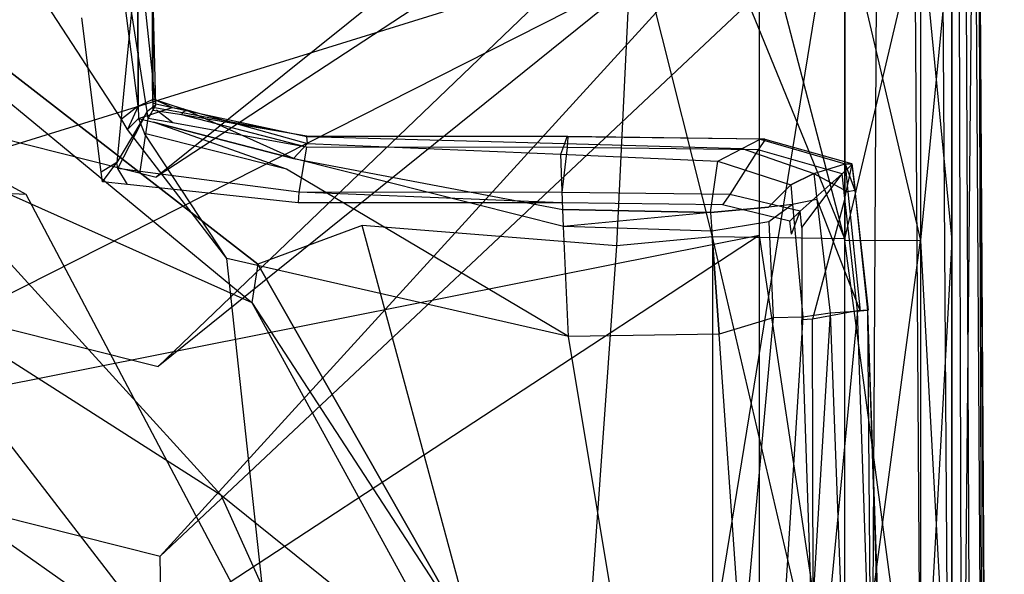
# Model space of a CAD drawing. Extents: x 0 to 0.376, y -0.701 to 0.
# Tile 41 of 62: x 0.318 to 0.376, y -0.321 to -0.288. Entities that reach past the tile are written whole.
import ezdxf

# ---------------------------------------------------------------- set-up
doc = ezdxf.new("R2010")
doc.units = 0
for name, color, linetype in [('L0_WC_N_567710__1___REPLACEMTFO', 7, 'CONTINUOUS'), ('L2_SITZ_N_567710__0___REPLACEMT', 7, 'CONTINUOUS'), ('L3_DECKEL_N_567710__0___REPLACE', 7, 'CONTINUOUS')]:
    doc.layers.add(name, color=color, linetype=linetype)

msp = doc.modelspace()

# ---------------------------------------------------------------- linework, layer by layer
at = {"layer": 'L0_WC_N_567710__1___REPLACEMTFO', "color": 8}
for points, invisible_edges in [([(0.18806, -0.282888, 0.400031), (0.276404, -0.308021, 0.400031), (0.361606, -0.281575, 0.400031), (0.18806, -0.282888, 0.400031)], 14), ([(0.300163, -0.31275, 0.400031), (0.361606, -0.281575, 0.400031), (0.276404, -0.308021, 0.400031), (0.300163, -0.31275, 0.400031)], 13), ([(0.361606, -0.281575, 0.400031), (0.300163, -0.31275, 0.400031), (0.361606, -0.300563, 0.400031), (0.361606, -0.281575, 0.400031)], 14), ([(0.366648, -0.300862, 0.400031), (0.361606, -0.281575, 0.400031), (0.361606, -0.300563, 0.400031), (0.366648, -0.300862, 0.400031)], 13), ([(0.361606, -0.281575, 0.400031), (0.366648, -0.300862, 0.400031), (0.36665, -0.281857, 0.400031), (0.361606, -0.281575, 0.400031)], 14), ([(0.354115, -0.28183, 0.350046), (0.35318, -0.301156, 0.350032), (0.316758, -0.284107, 0.349776), (0.354115, -0.28183, 0.350046)], 14), ([(0.354115, -0.28183, 0.350046), (0.358849, -0.300634, 0.350033), (0.35318, -0.301156, 0.350032), (0.354115, -0.28183, 0.350046)], 13), ([(0.358849, -0.300634, 0.350033), (0.354115, -0.28183, 0.350046), (0.35885, -0.281641, 0.350047), (0.358849, -0.300634, 0.350033)], 14), ([(0.35885, -0.281641, 0.350047), (0.36665, -0.300762, 0.350037), (0.358849, -0.300634, 0.350033), (0.35885, -0.281641, 0.350047)], 13), ([(0.36665, -0.300762, 0.350037), (0.35885, -0.281641, 0.350047), (0.366648, -0.281762, 0.350051), (0.36665, -0.300762, 0.350037)], 14), ([(0.371115, -0.281829, 0.351876), (0.36665, -0.300762, 0.350037), (0.366648, -0.281762, 0.350051), (0.371115, -0.281829, 0.351876)], 13), ([(0.371115, -0.300859, 0.398551), (0.36665, -0.281857, 0.400031), (0.366648, -0.300862, 0.400031), (0.371115, -0.300859, 0.398551)], 13), ([(0.36665, -0.300762, 0.350037), (0.371115, -0.281829, 0.351876), (0.371114, -0.300831, 0.351862), (0.36665, -0.300762, 0.350037)], 14), ([(0.36665, -0.281857, 0.400031), (0.371115, -0.300859, 0.398551), (0.371116, -0.281854, 0.398566), (0.36665, -0.281857, 0.400031)], 14), ([(0.372966, -0.281858, 0.356277), (0.371114, -0.300831, 0.351862), (0.371115, -0.281829, 0.351876), (0.372966, -0.281858, 0.356277)], 14), ([(0.371114, -0.300831, 0.351862), (0.372966, -0.281858, 0.356277), (0.372965, -0.300863, 0.356263), (0.371114, -0.300831, 0.351862)], 13), ([(0.372965, -0.300849, 0.394096), (0.371116, -0.281854, 0.398566), (0.371115, -0.300859, 0.398551), (0.372965, -0.300849, 0.394096)], 13), ([(0.371116, -0.281854, 0.398566), (0.372965, -0.300849, 0.394096), (0.372966, -0.281845, 0.39411), (0.371116, -0.281854, 0.398566)], 14), ([(0.372965, -0.300849, 0.394096), (0.372966, -0.281847, 0.389683), (0.372966, -0.281845, 0.39411), (0.372965, -0.300849, 0.394096)], 14), ([(0.372966, -0.281847, 0.389683), (0.372965, -0.300849, 0.394096), (0.372965, -0.300852, 0.389669), (0.372966, -0.281847, 0.389683)], 13), ([(0.372965, -0.300852, 0.389669), (0.372966, -0.281858, 0.361177), (0.372966, -0.281847, 0.389683), (0.372965, -0.300852, 0.389669)], 14), ([(0.372966, -0.281858, 0.356277), (0.372965, -0.300863, 0.361163), (0.372965, -0.300863, 0.356263), (0.372966, -0.281858, 0.356277)], 13), ([(0.372965, -0.300863, 0.361163), (0.372966, -0.281858, 0.356277), (0.372966, -0.281858, 0.361177), (0.372965, -0.300863, 0.361163)], 14), ([(0.372966, -0.281858, 0.361177), (0.372965, -0.300852, 0.389669), (0.372965, -0.300863, 0.361163), (0.372966, -0.281858, 0.361177)], 13), ([(0.332035, -0.302248, 0.34953), (0.31169, -0.286463, 0.349767), (0.316758, -0.284107, 0.349776), (0.332035, -0.302248, 0.34953)], 14), ([(0.338175, -0.29997, 0.34971), (0.332035, -0.302248, 0.34953), (0.316758, -0.284107, 0.349776), (0.338175, -0.29997, 0.34971)], 14), ([(0.35318, -0.301156, 0.350032), (0.338175, -0.29997, 0.34971), (0.316758, -0.284107, 0.349776), (0.35318, -0.301156, 0.350032)], 14), ([(0.31169, -0.286463, 0.349767), (0.332035, -0.302248, 0.34953), (0.311603, -0.287942, 0.345967), (0.31169, -0.286463, 0.349767)], 14), ([(0.311603, -0.287942, 0.345967), (0.331669, -0.304517, 0.345715), (0.311166, -0.29534, 0.326966), (0.311603, -0.287942, 0.345967)], 14), ([(0.332035, -0.302248, 0.34953), (0.331669, -0.304517, 0.345715), (0.311603, -0.287942, 0.345967), (0.332035, -0.302248, 0.34953)], 14), ([(0.311166, -0.29534, 0.326966), (0.329839, -0.315859, 0.326636), (0.309814, -0.303057, 0.308476), (0.311166, -0.29534, 0.326966)], 14), ([(0.311166, -0.29534, 0.326966), (0.331669, -0.304517, 0.345715), (0.329839, -0.315859, 0.326636), (0.311166, -0.29534, 0.326966)], 14), ([(0.338175, -0.29997, 0.34971), (0.344902, -0.324806, 0.349642), (0.332035, -0.302248, 0.34953), (0.338175, -0.29997, 0.34971)], 13), ([(0.344902, -0.324806, 0.349642), (0.338175, -0.29997, 0.34971), (0.351618, -0.323076, 0.349831), (0.344902, -0.324806, 0.349642)], 14), ([(0.35318, -0.301156, 0.350032), (0.351618, -0.323076, 0.349831), (0.338175, -0.29997, 0.34971), (0.35318, -0.301156, 0.350032)], 14), ([(0.321351, -0.326917, 0.400031), (0.361606, -0.300563, 0.400031), (0.300163, -0.31275, 0.400031), (0.321351, -0.326917, 0.400031)], 13), ([(0.361606, -0.300563, 0.400031), (0.321351, -0.326917, 0.400031), (0.361604, -0.333895, 0.400031), (0.361606, -0.300563, 0.400031)], 14), ([(0.358849, -0.300634, 0.350033), (0.358845, -0.333978, 0.349993), (0.35318, -0.301156, 0.350032), (0.358849, -0.300634, 0.350033)], 14), ([(0.358849, -0.300634, 0.350033), (0.366656, -0.334124, 0.349997), (0.358845, -0.333978, 0.349993), (0.358849, -0.300634, 0.350033)], 13), ([(0.366656, -0.334124, 0.349997), (0.358849, -0.300634, 0.350033), (0.36665, -0.300762, 0.350037), (0.366656, -0.334124, 0.349997)], 14), ([(0.366645, -0.334239, 0.400031), (0.361606, -0.300563, 0.400031), (0.361604, -0.333895, 0.400031), (0.366645, -0.334239, 0.400031)], 13), ([(0.361606, -0.300563, 0.400031), (0.366645, -0.334239, 0.400031), (0.366648, -0.300862, 0.400031), (0.361606, -0.300563, 0.400031)], 14), ([(0.371114, -0.300831, 0.351862), (0.366656, -0.334124, 0.349997), (0.36665, -0.300762, 0.350037), (0.371114, -0.300831, 0.351862)], 13), ([(0.358845, -0.333978, 0.349993), (0.351618, -0.323076, 0.349831), (0.35318, -0.301156, 0.350032), (0.358845, -0.333978, 0.349993)], 14), ([(0.371111, -0.334236, 0.39851), (0.366648, -0.300862, 0.400031), (0.366645, -0.334239, 0.400031), (0.371111, -0.334236, 0.39851)], 14), ([(0.371115, -0.300859, 0.398551), (0.366648, -0.300862, 0.400031), (0.371111, -0.334236, 0.39851), (0.371115, -0.300859, 0.398551)], 14), ([(0.366656, -0.334124, 0.349997), (0.371114, -0.300831, 0.351862), (0.371113, -0.334205, 0.351822), (0.366656, -0.334124, 0.349997)], 14), ([(0.372961, -0.334227, 0.394056), (0.371115, -0.300859, 0.398551), (0.371111, -0.334236, 0.39851), (0.372961, -0.334227, 0.394056)], 13), ([(0.372965, -0.300863, 0.356263), (0.371113, -0.334205, 0.351822), (0.371114, -0.300831, 0.351862), (0.372965, -0.300863, 0.356263)], 14), ([(0.371113, -0.334205, 0.351822), (0.372965, -0.300863, 0.356263), (0.372961, -0.33424, 0.356223), (0.371113, -0.334205, 0.351822)], 13), ([(0.371115, -0.300859, 0.398551), (0.372961, -0.334227, 0.394056), (0.372965, -0.300849, 0.394096), (0.371115, -0.300859, 0.398551)], 14), ([(0.372961, -0.334227, 0.394056), (0.372965, -0.300852, 0.389669), (0.372965, -0.300849, 0.394096), (0.372961, -0.334227, 0.394056)], 14), ([(0.372965, -0.300852, 0.389669), (0.372961, -0.334227, 0.394056), (0.372961, -0.334229, 0.38963), (0.372965, -0.300852, 0.389669)], 13), ([(0.372961, -0.334229, 0.38963), (0.372965, -0.300863, 0.361163), (0.372965, -0.300852, 0.389669), (0.372961, -0.334229, 0.38963)], 14), ([(0.372965, -0.300863, 0.356263), (0.372961, -0.33424, 0.361124), (0.372961, -0.33424, 0.356223), (0.372965, -0.300863, 0.356263)], 13), ([(0.372961, -0.33424, 0.361124), (0.372965, -0.300863, 0.356263), (0.372965, -0.300863, 0.361163), (0.372961, -0.33424, 0.361124)], 14), ([(0.372965, -0.300863, 0.361163), (0.372961, -0.334229, 0.38963), (0.372961, -0.33424, 0.361124), (0.372965, -0.300863, 0.361163)], 13), ([(0.332035, -0.302248, 0.34953), (0.344902, -0.324806, 0.349642), (0.331669, -0.304517, 0.345715), (0.332035, -0.302248, 0.34953)], 14), ([(0.309814, -0.303057, 0.308476), (0.32727, -0.325671, 0.308276), (0.307214, -0.311576, 0.291098), (0.309814, -0.303057, 0.308476)], 14), ([(0.309814, -0.303057, 0.308476), (0.329839, -0.315859, 0.326636), (0.32727, -0.325671, 0.308276), (0.309814, -0.303057, 0.308476)], 14), ([(0.331669, -0.304517, 0.345715), (0.344269, -0.327443, 0.345809), (0.329839, -0.315859, 0.326636), (0.331669, -0.304517, 0.345715)], 14), ([(0.331669, -0.304517, 0.345715), (0.344902, -0.324806, 0.349642), (0.344269, -0.327443, 0.345809), (0.331669, -0.304517, 0.345715)], 14), ([(0.307214, -0.311576, 0.291098), (0.322876, -0.334441, 0.291093), (0.304154, -0.320716, 0.275082), (0.307214, -0.311576, 0.291098)], 14), ([(0.307214, -0.311576, 0.291098), (0.32727, -0.325671, 0.308276), (0.322876, -0.334441, 0.291093), (0.307214, -0.311576, 0.291098)], 14), ([(0.300163, -0.31275, 0.400031), (0.317707, -0.330563, 0.400031), (0.321351, -0.326917, 0.400031), (0.300163, -0.31275, 0.400031)], 14), ([(0.329839, -0.315859, 0.326636), (0.3411, -0.340627, 0.326642), (0.32727, -0.325671, 0.308276), (0.329839, -0.315859, 0.326636)], 14), ([(0.329839, -0.315859, 0.326636), (0.344269, -0.327443, 0.345809), (0.3411, -0.340627, 0.326642), (0.329839, -0.315859, 0.326636)], 14)]:
    msp.add_3dface(points, dxfattribs=dict(at, invisible_edges=invisible_edges))
at = {"layer": 'L2_SITZ_N_567710__0___REPLACEMT', "color": 8}
for points, invisible_edges in [([(0.325807, -0.282966, 0.428924), (0.325805, -0.284811, 0.434216), (0.32582, -0.292024, 0.432332), (0.325807, -0.282966, 0.428924)], 13), ([(0.32582, -0.292024, 0.432332), (0.325815, -0.284851, 0.423036), (0.325807, -0.282966, 0.428924), (0.32582, -0.292024, 0.432332)], 14), ([(0.32583, -0.292527, 0.421118), (0.325818, -0.283299, 0.417039), (0.325815, -0.284851, 0.423036), (0.32583, -0.292527, 0.421118)], 14), ([(0.325818, -0.283299, 0.417039), (0.32583, -0.292527, 0.421118), (0.325838, -0.292754, 0.412984), (0.325818, -0.283299, 0.417039)], 13), ([(0.325818, -0.283299, 0.417039), (0.325838, -0.292754, 0.412984), (0.325842, -0.292943, 0.406051), (0.325818, -0.283299, 0.417039)], 14), ([(0.325818, -0.283299, 0.417039), (0.325842, -0.292943, 0.406051), (0.32583, -0.286343, 0.409667), (0.325818, -0.283299, 0.417039)], 14), ([(0.325805, -0.285037, 0.435294), (0.324946, -0.285596, 0.437936), (0.325819, -0.292144, 0.433547), (0.325805, -0.285037, 0.435294)], 14), ([(0.325805, -0.285037, 0.435294), (0.32582, -0.292024, 0.432332), (0.325805, -0.284811, 0.434216), (0.325805, -0.285037, 0.435294)], 14), ([(0.32582, -0.292024, 0.432332), (0.325805, -0.285037, 0.435294), (0.325819, -0.292144, 0.433547), (0.32582, -0.292024, 0.432332)], 13), ([(0.325815, -0.284851, 0.423036), (0.32582, -0.292024, 0.432332), (0.325827, -0.292374, 0.425872), (0.325815, -0.284851, 0.423036)], 13), ([(0.325815, -0.284851, 0.423036), (0.325827, -0.292374, 0.425872), (0.32583, -0.292527, 0.421118), (0.325815, -0.284851, 0.423036)], 14), ([(0.318375, -0.298137, 0.435476), (0.295254, -0.285595, 0.438108), (0.292261, -0.296898, 0.435509), (0.318375, -0.298137, 0.435476)], 14), ([(0.318716, -0.285596, 0.437967), (0.295254, -0.285595, 0.438108), (0.318375, -0.298137, 0.435476), (0.318716, -0.285596, 0.437967)], 14), ([(0.323998, -0.293696, 0.436274), (0.318716, -0.285596, 0.437967), (0.318375, -0.298137, 0.435476), (0.323998, -0.293696, 0.436274)], 14), ([(0.324018, -0.285596, 0.437941), (0.318716, -0.285596, 0.437967), (0.323998, -0.293696, 0.436274), (0.324018, -0.285596, 0.437941)], 14), ([(0.324981, -0.292919, 0.43646), (0.324018, -0.285596, 0.437941), (0.323998, -0.293696, 0.436274), (0.324981, -0.292919, 0.43646)], 14), ([(0.324981, -0.292919, 0.43646), (0.324946, -0.285596, 0.437936), (0.324018, -0.285596, 0.437941), (0.324981, -0.292919, 0.43646)], 14), ([(0.324946, -0.285596, 0.437936), (0.324981, -0.292919, 0.43646), (0.325819, -0.292144, 0.433547), (0.324946, -0.285596, 0.437936)], 14), ([(0.32583, -0.286343, 0.409667), (0.325995, -0.292891, 0.404899), (0.32537, -0.286961, 0.407048), (0.32583, -0.286343, 0.409667)], 14), ([(0.32583, -0.286343, 0.409667), (0.325842, -0.292943, 0.406051), (0.325995, -0.292891, 0.404899), (0.32583, -0.286343, 0.409667)], 14), ([(0.324587, -0.287334, 0.405821), (0.32372, -0.296256, 0.404887), (0.322288, -0.287702, 0.405821), (0.324587, -0.287334, 0.405821)], 14), ([(0.325497, -0.293247, 0.404914), (0.32372, -0.296256, 0.404887), (0.324587, -0.287334, 0.405821), (0.325497, -0.293247, 0.404914)], 14), ([(0.325497, -0.293247, 0.404914), (0.324587, -0.287334, 0.405821), (0.324995, -0.287268, 0.405822), (0.325497, -0.293247, 0.404914)], 14), ([(0.32537, -0.286961, 0.407048), (0.325995, -0.292891, 0.404899), (0.324995, -0.287268, 0.405822), (0.32537, -0.286961, 0.407048)], 14), ([(0.325995, -0.292891, 0.404899), (0.325497, -0.293247, 0.404914), (0.324995, -0.287268, 0.405822), (0.325995, -0.292891, 0.404899)], 14), ([(0.322798, -0.296819, 0.404943), (0.321659, -0.28771, 0.405855), (0.322288, -0.287702, 0.405821), (0.322798, -0.296819, 0.404943)], 14), ([(0.32372, -0.296256, 0.404887), (0.322798, -0.296819, 0.404943), (0.322288, -0.287702, 0.405821), (0.32372, -0.296256, 0.404887)], 14), ([(0.325827, -0.292495, 0.425879), (0.32582, -0.292024, 0.432332), (0.325819, -0.292529, 0.433452), (0.325827, -0.292495, 0.425879)], 13), ([(0.32582, -0.292024, 0.432332), (0.325819, -0.292144, 0.433547), (0.325819, -0.292529, 0.433452), (0.32582, -0.292024, 0.432332)], 14), ([(0.32582, -0.292024, 0.432332), (0.325827, -0.292495, 0.425879), (0.325827, -0.292374, 0.425872), (0.32582, -0.292024, 0.432332)], 14), ([(0.324981, -0.292919, 0.43646), (0.325819, -0.292529, 0.433452), (0.325819, -0.292144, 0.433547), (0.324981, -0.292919, 0.43646)], 14), ([(0.325819, -0.292529, 0.433452), (0.324981, -0.292919, 0.43646), (0.324985, -0.293646, 0.436275), (0.325819, -0.292529, 0.433452)], 13), ([(0.324985, -0.293646, 0.436275), (0.326971, -0.293012, 0.433694), (0.325819, -0.292529, 0.433452), (0.324985, -0.293646, 0.436275)], 14), ([(0.326971, -0.293012, 0.433694), (0.325827, -0.292495, 0.425879), (0.325819, -0.292529, 0.433452), (0.326971, -0.293012, 0.433694)], 14), ([(0.325827, -0.292495, 0.425879), (0.32583, -0.292527, 0.421118), (0.325827, -0.292374, 0.425872), (0.325827, -0.292495, 0.425879)], 14), ([(0.325827, -0.292495, 0.425879), (0.327633, -0.293091, 0.425446), (0.325831, -0.29275, 0.421115), (0.325827, -0.292495, 0.425879)], 14), ([(0.32583, -0.292527, 0.421118), (0.325827, -0.292495, 0.425879), (0.325831, -0.29275, 0.421115), (0.32583, -0.292527, 0.421118)], 13), ([(0.326971, -0.293012, 0.433694), (0.327633, -0.293091, 0.425446), (0.325827, -0.292495, 0.425879), (0.326971, -0.293012, 0.433694)], 14), ([(0.325831, -0.29275, 0.421115), (0.325838, -0.292754, 0.412984), (0.32583, -0.292527, 0.421118), (0.325831, -0.29275, 0.421115)], 14), ([(0.324351, -0.2943, 0.436129), (0.324981, -0.292919, 0.43646), (0.323998, -0.293696, 0.436274), (0.324351, -0.2943, 0.436129)], 13), ([(0.324981, -0.292919, 0.43646), (0.324351, -0.2943, 0.436129), (0.324985, -0.293646, 0.436275), (0.324981, -0.292919, 0.43646)], 14), ([(0.324985, -0.293646, 0.436275), (0.325883, -0.293878, 0.436216), (0.326971, -0.293012, 0.433694), (0.324985, -0.293646, 0.436275)], 14), ([(0.325995, -0.292891, 0.404899), (0.325558, -0.293647, 0.404853), (0.325497, -0.293247, 0.404914), (0.325995, -0.292891, 0.404899)], 13), ([(0.325558, -0.293647, 0.404853), (0.325995, -0.292891, 0.404899), (0.326045, -0.293168, 0.404854), (0.325558, -0.293647, 0.404853)], 14), ([(0.326045, -0.293168, 0.404854), (0.327025, -0.293913, 0.404797), (0.325558, -0.293647, 0.404853), (0.326045, -0.293168, 0.404854)], 13), ([(0.325831, -0.29275, 0.421115), (0.327812, -0.293177, 0.421033), (0.325839, -0.292977, 0.412986), (0.325831, -0.29275, 0.421115)], 14), ([(0.327633, -0.293091, 0.425446), (0.327812, -0.293177, 0.421033), (0.325831, -0.29275, 0.421115), (0.327633, -0.293091, 0.425446)], 14), ([(0.325838, -0.292754, 0.412984), (0.325831, -0.29275, 0.421115), (0.325839, -0.292977, 0.412986), (0.325838, -0.292754, 0.412984)], 13), ([(0.325839, -0.292977, 0.412986), (0.325842, -0.292943, 0.406051), (0.325838, -0.292754, 0.412984), (0.325839, -0.292977, 0.412986)], 14), ([(0.325842, -0.292943, 0.406051), (0.325839, -0.292977, 0.412986), (0.325842, -0.293165, 0.405892), (0.325842, -0.292943, 0.406051)], 13), ([(0.327812, -0.293177, 0.421033), (0.327582, -0.293306, 0.412247), (0.325839, -0.292977, 0.412986), (0.327812, -0.293177, 0.421033)], 14), ([(0.325839, -0.292977, 0.412986), (0.327582, -0.293306, 0.412247), (0.325842, -0.293165, 0.405892), (0.325839, -0.292977, 0.412986)], 14), ([(0.325995, -0.292891, 0.404899), (0.325842, -0.293165, 0.405892), (0.326045, -0.293168, 0.404854), (0.325995, -0.292891, 0.404899)], 14), ([(0.325995, -0.292891, 0.404899), (0.325842, -0.292943, 0.406051), (0.325842, -0.293165, 0.405892), (0.325995, -0.292891, 0.404899)], 14), ([(0.327582, -0.293306, 0.412247), (0.327556, -0.293418, 0.40577), (0.325842, -0.293165, 0.405892), (0.327582, -0.293306, 0.412247)], 14), ([(0.325842, -0.293165, 0.405892), (0.327556, -0.293418, 0.40577), (0.326045, -0.293168, 0.404854), (0.325842, -0.293165, 0.405892)], 14), ([(0.325883, -0.293878, 0.436216), (0.334133, -0.296012, 0.435197), (0.326971, -0.293012, 0.433694), (0.325883, -0.293878, 0.436216)], 14), ([(0.327556, -0.293418, 0.40577), (0.327473, -0.293418, 0.404801), (0.326045, -0.293168, 0.404854), (0.327556, -0.293418, 0.40577)], 14), ([(0.327025, -0.293913, 0.404797), (0.326045, -0.293168, 0.404854), (0.327473, -0.293418, 0.404801), (0.327025, -0.293913, 0.404797)], 14), ([(0.334133, -0.296012, 0.435197), (0.327633, -0.293091, 0.425446), (0.326971, -0.293012, 0.433694), (0.334133, -0.296012, 0.435197)], 14), ([(0.327812, -0.293177, 0.421033), (0.334926, -0.294726, 0.420737), (0.327582, -0.293306, 0.412247), (0.327812, -0.293177, 0.421033)], 14), ([(0.334133, -0.296012, 0.435197), (0.334957, -0.295122, 0.423465), (0.327633, -0.293091, 0.425446), (0.334133, -0.296012, 0.435197)], 14), ([(0.327633, -0.293091, 0.425446), (0.334957, -0.295122, 0.423465), (0.327812, -0.293177, 0.421033), (0.327633, -0.293091, 0.425446)], 14), ([(0.334957, -0.295122, 0.423465), (0.334926, -0.294726, 0.420737), (0.327812, -0.293177, 0.421033), (0.334957, -0.295122, 0.423465)], 14), ([(0.324351, -0.2943, 0.436129), (0.323998, -0.293696, 0.436274), (0.318375, -0.298137, 0.435476), (0.324351, -0.2943, 0.436129)], 14), ([(0.325497, -0.293247, 0.404914), (0.323778, -0.296607, 0.404849), (0.32372, -0.296256, 0.404887), (0.325497, -0.293247, 0.404914)], 13), ([(0.323778, -0.296607, 0.404849), (0.325497, -0.293247, 0.404914), (0.325558, -0.293647, 0.404853), (0.323778, -0.296607, 0.404849)], 14), ([(0.325558, -0.293647, 0.404853), (0.325093, -0.296779, 0.404804), (0.323778, -0.296607, 0.404849), (0.325558, -0.293647, 0.404853)], 13), ([(0.32534, -0.294547, 0.436061), (0.324985, -0.293646, 0.436275), (0.324351, -0.2943, 0.436129), (0.32534, -0.294547, 0.436061)], 13), ([(0.324985, -0.293646, 0.436275), (0.32534, -0.294547, 0.436061), (0.325883, -0.293878, 0.436216), (0.324985, -0.293646, 0.436275)], 14), ([(0.325093, -0.296779, 0.404804), (0.325558, -0.293647, 0.404853), (0.327025, -0.293913, 0.404797), (0.325093, -0.296779, 0.404804)], 14), ([(0.327473, -0.293418, 0.404801), (0.334895, -0.295339, 0.404496), (0.327025, -0.293913, 0.404797), (0.327473, -0.293418, 0.404801)], 13), ([(0.327473, -0.293418, 0.404801), (0.334926, -0.294699, 0.40507), (0.334926, -0.294721, 0.404526), (0.327473, -0.293418, 0.404801)], 13), ([(0.334926, -0.294699, 0.40507), (0.327473, -0.293418, 0.404801), (0.327556, -0.293418, 0.40577), (0.334926, -0.294699, 0.40507)], 14), ([(0.334895, -0.295339, 0.404496), (0.327473, -0.293418, 0.404801), (0.334926, -0.294721, 0.404526), (0.334895, -0.295339, 0.404496)], 14), ([(0.327582, -0.293306, 0.412247), (0.334926, -0.294701, 0.409111), (0.327556, -0.293418, 0.40577), (0.327582, -0.293306, 0.412247)], 14), ([(0.334926, -0.294701, 0.409111), (0.334926, -0.294699, 0.40507), (0.327556, -0.293418, 0.40577), (0.334926, -0.294701, 0.409111)], 14), ([(0.334926, -0.294726, 0.420737), (0.334926, -0.294701, 0.409111), (0.327582, -0.293306, 0.412247), (0.334926, -0.294726, 0.420737)], 14), ([(0.3302, -0.301911, 0.434909), (0.324351, -0.2943, 0.436129), (0.318375, -0.298137, 0.435476), (0.3302, -0.301911, 0.434909)], 14), ([(0.3302, -0.301911, 0.434909), (0.32534, -0.294547, 0.436061), (0.324351, -0.2943, 0.436129), (0.3302, -0.301911, 0.434909)], 14), ([(0.33445, -0.298003, 0.40449), (0.325093, -0.296779, 0.404804), (0.327025, -0.293913, 0.404797), (0.33445, -0.298003, 0.40449)], 14), ([(0.333714, -0.296641, 0.435481), (0.325883, -0.293878, 0.436216), (0.32534, -0.294547, 0.436061), (0.333714, -0.296641, 0.435481)], 14), ([(0.334133, -0.296012, 0.435197), (0.325883, -0.293878, 0.436216), (0.333714, -0.296641, 0.435481), (0.334133, -0.296012, 0.435197)], 14), ([(0.334895, -0.295339, 0.404496), (0.33445, -0.298003, 0.40449), (0.327025, -0.293913, 0.404797), (0.334895, -0.295339, 0.404496)], 14), ([(0.333714, -0.296641, 0.435481), (0.32534, -0.294547, 0.436061), (0.3302, -0.301911, 0.434909), (0.333714, -0.296641, 0.435481)], 14), ([(0.350279, -0.29536, 0.404092), (0.334895, -0.295339, 0.404496), (0.334926, -0.294721, 0.404526), (0.350279, -0.29536, 0.404092)], 14), ([(0.350303, -0.294722, 0.405018), (0.334926, -0.294721, 0.404526), (0.334926, -0.294699, 0.40507), (0.350303, -0.294722, 0.405018)], 14), ([(0.334926, -0.294699, 0.40507), (0.350281, -0.294723, 0.409077), (0.350303, -0.294722, 0.405018), (0.334926, -0.294699, 0.40507)], 13), ([(0.350281, -0.294723, 0.409077), (0.334926, -0.294699, 0.40507), (0.334926, -0.294701, 0.409111), (0.350281, -0.294723, 0.409077)], 14), ([(0.350132, -0.295137, 0.420365), (0.350281, -0.294723, 0.409077), (0.334926, -0.294701, 0.409111), (0.350132, -0.295137, 0.420365)], 14), ([(0.334926, -0.294726, 0.420737), (0.350132, -0.295137, 0.420365), (0.334926, -0.294701, 0.409111), (0.334926, -0.294726, 0.420737)], 14), ([(0.334926, -0.294721, 0.404526), (0.350303, -0.294722, 0.405018), (0.350305, -0.294743, 0.404177), (0.334926, -0.294721, 0.404526)], 13), ([(0.350305, -0.294743, 0.404177), (0.350279, -0.29536, 0.404092), (0.334926, -0.294721, 0.404526), (0.350305, -0.294743, 0.404177)], 14), ([(0.349899, -0.295767, 0.423082), (0.350132, -0.295137, 0.420365), (0.334926, -0.294726, 0.420737), (0.349899, -0.295767, 0.423082)], 14), ([(0.334957, -0.295122, 0.423465), (0.349899, -0.295767, 0.423082), (0.334926, -0.294726, 0.420737), (0.334957, -0.295122, 0.423465)], 14), ([(0.350132, -0.295137, 0.420365), (0.360603, -0.295429, 0.419063), (0.350281, -0.294723, 0.409077), (0.350132, -0.295137, 0.420365)], 14), ([(0.361536, -0.295497, 0.403591), (0.350279, -0.29536, 0.404092), (0.350305, -0.294743, 0.404177), (0.361536, -0.295497, 0.403591)], 14), ([(0.361663, -0.294867, 0.408871), (0.350303, -0.294722, 0.405018), (0.350281, -0.294723, 0.409077), (0.361663, -0.294867, 0.408871)], 14), ([(0.360603, -0.295429, 0.419063), (0.361663, -0.294867, 0.408871), (0.350281, -0.294723, 0.409077), (0.360603, -0.295429, 0.419063)], 14), ([(0.361936, -0.294866, 0.404956), (0.350305, -0.294743, 0.404177), (0.350303, -0.294722, 0.405018), (0.361936, -0.294866, 0.404956)], 14), ([(0.350303, -0.294722, 0.405018), (0.361663, -0.294867, 0.408871), (0.361936, -0.294866, 0.404956), (0.350303, -0.294722, 0.405018)], 13), ([(0.350305, -0.294743, 0.404177), (0.361936, -0.294866, 0.404956), (0.361951, -0.294886, 0.403789), (0.350305, -0.294743, 0.404177)], 13), ([(0.361951, -0.294886, 0.403789), (0.361536, -0.295497, 0.403591), (0.350305, -0.294743, 0.404177), (0.361951, -0.294886, 0.403789)], 14), ([(0.360603, -0.295429, 0.419063), (0.364814, -0.296907, 0.416536), (0.361663, -0.294867, 0.408871), (0.360603, -0.295429, 0.419063)], 14), ([(0.366492, -0.296918, 0.403343), (0.361536, -0.295497, 0.403591), (0.361951, -0.294886, 0.403789), (0.366492, -0.296918, 0.403343)], 14), ([(0.361663, -0.294867, 0.408871), (0.366664, -0.296326, 0.408785), (0.361936, -0.294866, 0.404956), (0.361663, -0.294867, 0.408871)], 14), ([(0.364814, -0.296907, 0.416536), (0.366664, -0.296326, 0.408785), (0.361663, -0.294867, 0.408871), (0.364814, -0.296907, 0.416536)], 14), ([(0.36706, -0.296321, 0.404929), (0.361951, -0.294886, 0.403789), (0.361936, -0.294866, 0.404956), (0.36706, -0.296321, 0.404929)], 14), ([(0.366664, -0.296326, 0.408785), (0.36706, -0.296321, 0.404929), (0.361936, -0.294866, 0.404956), (0.366664, -0.296326, 0.408785)], 14), ([(0.367083, -0.29634, 0.403589), (0.366492, -0.296918, 0.403343), (0.361951, -0.294886, 0.403789), (0.367083, -0.29634, 0.403589)], 14), ([(0.361951, -0.294886, 0.403789), (0.36706, -0.296321, 0.404929), (0.367083, -0.29634, 0.403589), (0.361951, -0.294886, 0.403789)], 13), ([(0.334133, -0.296012, 0.435197), (0.350014, -0.299014, 0.431798), (0.334957, -0.295122, 0.423465), (0.334133, -0.296012, 0.435197)], 14), ([(0.349962, -0.298019, 0.404045), (0.33445, -0.298003, 0.40449), (0.334895, -0.295339, 0.404496), (0.349962, -0.298019, 0.404045)], 14), ([(0.350279, -0.29536, 0.404092), (0.349962, -0.298019, 0.404045), (0.334895, -0.295339, 0.404496), (0.350279, -0.29536, 0.404092)], 14), ([(0.350014, -0.299014, 0.431798), (0.349899, -0.295767, 0.423082), (0.334957, -0.295122, 0.423465), (0.350014, -0.299014, 0.431798)], 14), ([(0.349899, -0.295767, 0.423082), (0.359154, -0.296163, 0.422213), (0.350132, -0.295137, 0.420365), (0.349899, -0.295767, 0.423082)], 14), ([(0.359861, -0.298136, 0.403366), (0.349962, -0.298019, 0.404045), (0.350279, -0.29536, 0.404092), (0.359861, -0.298136, 0.403366)], 14), ([(0.359154, -0.296163, 0.422213), (0.360603, -0.295429, 0.419063), (0.350132, -0.295137, 0.420365), (0.359154, -0.296163, 0.422213)], 14), ([(0.361536, -0.295497, 0.403591), (0.359861, -0.298136, 0.403366), (0.350279, -0.29536, 0.404092), (0.361536, -0.295497, 0.403591)], 14), ([(0.359154, -0.296163, 0.422213), (0.363459, -0.297576, 0.420272), (0.360603, -0.295429, 0.419063), (0.359154, -0.296163, 0.422213)], 14), ([(0.364005, -0.29913, 0.403009), (0.359861, -0.298136, 0.403366), (0.361536, -0.295497, 0.403591), (0.364005, -0.29913, 0.403009)], 14), ([(0.363459, -0.297576, 0.420272), (0.364814, -0.296907, 0.416536), (0.360603, -0.295429, 0.419063), (0.363459, -0.297576, 0.420272)], 14), ([(0.366492, -0.296918, 0.403343), (0.364005, -0.29913, 0.403009), (0.361536, -0.295497, 0.403591), (0.366492, -0.296918, 0.403343)], 14), ([(0.350059, -0.300018, 0.431857), (0.334133, -0.296012, 0.435197), (0.333714, -0.296641, 0.435481), (0.350059, -0.300018, 0.431857)], 14), ([(0.350059, -0.300018, 0.431857), (0.350014, -0.299014, 0.431798), (0.334133, -0.296012, 0.435197), (0.350059, -0.300018, 0.431857)], 14), ([(0.358726, -0.299209, 0.42757), (0.359154, -0.296163, 0.422213), (0.349899, -0.295767, 0.423082), (0.358726, -0.299209, 0.42757)], 14), ([(0.350014, -0.299014, 0.431798), (0.358726, -0.299209, 0.42757), (0.349899, -0.295767, 0.423082), (0.350014, -0.299014, 0.431798)], 14), ([(0.32372, -0.296256, 0.404887), (0.32287, -0.297393, 0.404885), (0.322798, -0.296819, 0.404943), (0.32372, -0.296256, 0.404887)], 13), ([(0.32287, -0.297393, 0.404885), (0.32372, -0.296256, 0.404887), (0.323778, -0.296607, 0.404849), (0.32287, -0.297393, 0.404885)], 14), ([(0.323778, -0.296607, 0.404849), (0.324337, -0.29755, 0.404839), (0.32287, -0.297393, 0.404885), (0.323778, -0.296607, 0.404849)], 13), ([(0.324337, -0.29755, 0.404839), (0.323778, -0.296607, 0.404849), (0.325093, -0.296779, 0.404804), (0.324337, -0.29755, 0.404839)], 14), ([(0.350344, -0.306519, 0.432234), (0.333714, -0.296641, 0.435481), (0.3302, -0.301911, 0.434909), (0.350344, -0.306519, 0.432234)], 14), ([(0.350344, -0.306519, 0.432234), (0.350059, -0.300018, 0.431857), (0.333714, -0.296641, 0.435481), (0.350344, -0.306519, 0.432234)], 14), ([(0.358726, -0.299209, 0.42757), (0.362138, -0.298889, 0.42393), (0.359154, -0.296163, 0.422213), (0.358726, -0.299209, 0.42757)], 14), ([(0.362138, -0.298889, 0.42393), (0.363459, -0.297576, 0.420272), (0.359154, -0.296163, 0.422213), (0.362138, -0.298889, 0.42393)], 14), ([(0.364814, -0.296907, 0.416536), (0.366833, -0.29798, 0.408764), (0.366664, -0.296326, 0.408785), (0.364814, -0.296907, 0.416536)], 14), ([(0.367083, -0.29634, 0.403589), (0.366656, -0.298376, 0.403318), (0.366492, -0.296918, 0.403343), (0.367083, -0.29634, 0.403589)], 13), ([(0.366656, -0.298376, 0.403318), (0.367083, -0.29634, 0.403589), (0.367251, -0.297891, 0.403567), (0.366656, -0.298376, 0.403318)], 14), ([(0.366664, -0.296326, 0.408785), (0.36723, -0.297897, 0.404923), (0.36706, -0.296321, 0.404929), (0.366664, -0.296326, 0.408785)], 14), ([(0.36723, -0.297897, 0.404923), (0.366664, -0.296326, 0.408785), (0.366833, -0.29798, 0.408764), (0.36723, -0.297897, 0.404923)], 13), ([(0.367251, -0.297891, 0.403567), (0.36706, -0.296321, 0.404929), (0.36723, -0.297897, 0.404923), (0.367251, -0.297891, 0.403567)], 13), ([(0.36706, -0.296321, 0.404929), (0.367251, -0.297891, 0.403567), (0.367083, -0.29634, 0.403589), (0.36706, -0.296321, 0.404929)], 14), ([(0.318375, -0.298137, 0.435476), (0.292261, -0.296898, 0.435509), (0.308989, -0.330948, 0.428726), (0.318375, -0.298137, 0.435476)], 14), ([(0.334418, -0.298622, 0.40452), (0.324337, -0.29755, 0.404839), (0.325093, -0.296779, 0.404804), (0.334418, -0.298622, 0.40452)], 14), ([(0.33445, -0.298003, 0.40449), (0.334418, -0.298622, 0.40452), (0.325093, -0.296779, 0.404804), (0.33445, -0.298003, 0.40449)], 14), ([(0.364814, -0.296907, 0.416536), (0.363459, -0.297576, 0.420272), (0.364993, -0.298425, 0.416428), (0.364814, -0.296907, 0.416536)], 14), ([(0.366492, -0.296918, 0.403343), (0.364114, -0.300078, 0.402981), (0.364005, -0.29913, 0.403009), (0.366492, -0.296918, 0.403343)], 13), ([(0.364114, -0.300078, 0.402981), (0.366492, -0.296918, 0.403343), (0.366656, -0.298376, 0.403318), (0.364114, -0.300078, 0.402981)], 14), ([(0.366833, -0.29798, 0.408764), (0.364814, -0.296907, 0.416536), (0.364993, -0.298425, 0.416428), (0.366833, -0.29798, 0.408764)], 13), ([(0.363459, -0.297576, 0.420272), (0.362138, -0.298889, 0.42393), (0.363565, -0.298737, 0.420207), (0.363459, -0.297576, 0.420272)], 14), ([(0.363459, -0.297576, 0.420272), (0.363565, -0.298737, 0.420207), (0.364993, -0.298425, 0.416428), (0.363459, -0.297576, 0.420272)], 14), ([(0.332727, -0.325296, 0.431176), (0.318375, -0.298137, 0.435476), (0.308989, -0.330948, 0.428726), (0.332727, -0.325296, 0.431176)], 14), ([(0.332727, -0.325296, 0.431176), (0.3302, -0.301911, 0.434909), (0.318375, -0.298137, 0.435476), (0.332727, -0.325296, 0.431176)], 14), ([(0.33445, -0.298003, 0.40449), (0.349937, -0.298638, 0.404072), (0.334418, -0.298622, 0.40452), (0.33445, -0.298003, 0.40449)], 13), ([(0.349937, -0.298638, 0.404072), (0.33445, -0.298003, 0.40449), (0.349962, -0.298019, 0.404045), (0.349937, -0.298638, 0.404072)], 14), ([(0.359441, -0.298748, 0.403342), (0.349937, -0.298638, 0.404072), (0.349962, -0.298019, 0.404045), (0.359441, -0.298748, 0.403342)], 14), ([(0.359861, -0.298136, 0.403366), (0.359441, -0.298748, 0.403342), (0.349962, -0.298019, 0.404045), (0.359861, -0.298136, 0.403366)], 14), ([(0.363406, -0.299709, 0.402961), (0.359441, -0.298748, 0.403342), (0.359861, -0.298136, 0.403366), (0.363406, -0.299709, 0.402961)], 14), ([(0.364005, -0.29913, 0.403009), (0.363406, -0.299709, 0.402961), (0.359861, -0.298136, 0.403366), (0.364005, -0.29913, 0.403009)], 14), ([(0.364993, -0.298425, 0.416428), (0.363565, -0.298737, 0.420207), (0.365786, -0.305145, 0.415953), (0.364993, -0.298425, 0.416428)], 14), ([(0.366656, -0.298376, 0.403318), (0.364738, -0.305487, 0.402824), (0.364114, -0.300078, 0.402981), (0.366656, -0.298376, 0.403318)], 14), ([(0.367402, -0.305003, 0.403205), (0.364738, -0.305487, 0.402824), (0.366656, -0.298376, 0.403318), (0.367402, -0.305003, 0.403205)], 14), ([(0.364993, -0.298425, 0.416428), (0.367553, -0.305015, 0.408674), (0.366833, -0.29798, 0.408764), (0.364993, -0.298425, 0.416428)], 14), ([(0.367553, -0.305015, 0.408674), (0.364993, -0.298425, 0.416428), (0.365786, -0.305145, 0.415953), (0.367553, -0.305015, 0.408674)], 13), ([(0.367402, -0.305003, 0.403205), (0.366656, -0.298376, 0.403318), (0.367251, -0.297891, 0.403567), (0.367402, -0.305003, 0.403205)], 14), ([(0.36723, -0.297897, 0.404923), (0.366833, -0.29798, 0.408764), (0.367992, -0.304975, 0.404898), (0.36723, -0.297897, 0.404923)], 14), ([(0.366833, -0.29798, 0.408764), (0.367553, -0.305015, 0.408674), (0.367992, -0.304975, 0.404898), (0.366833, -0.29798, 0.408764)], 14), ([(0.36723, -0.297897, 0.404923), (0.36802, -0.30496, 0.403469), (0.367251, -0.297891, 0.403567), (0.36723, -0.297897, 0.404923)], 14), ([(0.36802, -0.30496, 0.403469), (0.36723, -0.297897, 0.404923), (0.367992, -0.304975, 0.404898), (0.36802, -0.30496, 0.403469)], 13), ([(0.36802, -0.30496, 0.403469), (0.367402, -0.305003, 0.403205), (0.367251, -0.297891, 0.403567), (0.36802, -0.30496, 0.403469)], 14), ([(0.350059, -0.300018, 0.431857), (0.358726, -0.299209, 0.42757), (0.350014, -0.299014, 0.431798), (0.350059, -0.300018, 0.431857)], 13), ([(0.362138, -0.298889, 0.42393), (0.358726, -0.299209, 0.42757), (0.362174, -0.299752, 0.423902), (0.362138, -0.298889, 0.42393)], 14), ([(0.363565, -0.298737, 0.420207), (0.362138, -0.298889, 0.42393), (0.362174, -0.299752, 0.423902), (0.363565, -0.298737, 0.420207)], 14), ([(0.363565, -0.298737, 0.420207), (0.362174, -0.299752, 0.423902), (0.364168, -0.305365, 0.419833), (0.363565, -0.298737, 0.420207)], 14), ([(0.363565, -0.298737, 0.420207), (0.364168, -0.305365, 0.419833), (0.365786, -0.305145, 0.415953), (0.363565, -0.298737, 0.420207)], 14), ([(0.358726, -0.299209, 0.42757), (0.350059, -0.300018, 0.431857), (0.358804, -0.300307, 0.427606), (0.358726, -0.299209, 0.42757)], 14), ([(0.358726, -0.299209, 0.42757), (0.358804, -0.300307, 0.427606), (0.362174, -0.299752, 0.423902), (0.358726, -0.299209, 0.42757)], 14), ([(0.364005, -0.29913, 0.403009), (0.363499, -0.300472, 0.402936), (0.363406, -0.299709, 0.402961), (0.364005, -0.29913, 0.403009)], 13), ([(0.363499, -0.300472, 0.402936), (0.364005, -0.29913, 0.403009), (0.364114, -0.300078, 0.402981), (0.363499, -0.300472, 0.402936)], 14), ([(0.358804, -0.300307, 0.427606), (0.350059, -0.300018, 0.431857), (0.350344, -0.306519, 0.432234), (0.358804, -0.300307, 0.427606)], 14), ([(0.362174, -0.299752, 0.423902), (0.358804, -0.300307, 0.427606), (0.362413, -0.305412, 0.423715), (0.362174, -0.299752, 0.423902)], 14), ([(0.362174, -0.299752, 0.423902), (0.362413, -0.305412, 0.423715), (0.364168, -0.305365, 0.419833), (0.362174, -0.299752, 0.423902)], 14), ([(0.364114, -0.300078, 0.402981), (0.364112, -0.305533, 0.402768), (0.363499, -0.300472, 0.402936), (0.364114, -0.300078, 0.402981)], 14), ([(0.364738, -0.305487, 0.402824), (0.364112, -0.305533, 0.402768), (0.364114, -0.300078, 0.402981), (0.364738, -0.305487, 0.402824)], 14), ([(0.359236, -0.306367, 0.427805), (0.358804, -0.300307, 0.427606), (0.350344, -0.306519, 0.432234), (0.359236, -0.306367, 0.427805)], 14), ([(0.358804, -0.300307, 0.427606), (0.359236, -0.306367, 0.427805), (0.362413, -0.305412, 0.423715), (0.358804, -0.300307, 0.427606)], 14), ([(0.350344, -0.306519, 0.432234), (0.3302, -0.301911, 0.434909), (0.332727, -0.325296, 0.431176), (0.350344, -0.306519, 0.432234)], 14), ([(0.362413, -0.305412, 0.423715), (0.359236, -0.306367, 0.427805), (0.360585, -0.325578, 0.426187), (0.362413, -0.305412, 0.423715)], 14), ([(0.362413, -0.305412, 0.423715), (0.360585, -0.325578, 0.426187), (0.362893, -0.325673, 0.423449), (0.362413, -0.305412, 0.423715)], 14), ([(0.364168, -0.305365, 0.419833), (0.362413, -0.305412, 0.423715), (0.362893, -0.325673, 0.423449), (0.364168, -0.305365, 0.419833)], 14), ([(0.364168, -0.305365, 0.419833), (0.362893, -0.325673, 0.423449), (0.364537, -0.326121, 0.419777), (0.364168, -0.305365, 0.419833)], 14), ([(0.365786, -0.305145, 0.415953), (0.364168, -0.305365, 0.419833), (0.364537, -0.326121, 0.419777), (0.365786, -0.305145, 0.415953)], 14), ([(0.365786, -0.305145, 0.415953), (0.364537, -0.326121, 0.419777), (0.366611, -0.326892, 0.415215), (0.365786, -0.305145, 0.415953)], 14), ([(0.367402, -0.305003, 0.403205), (0.365414, -0.325641, 0.402522), (0.364738, -0.305487, 0.402824), (0.367402, -0.305003, 0.403205)], 14), ([(0.368089, -0.325584, 0.402954), (0.365414, -0.325641, 0.402522), (0.367402, -0.305003, 0.403205), (0.368089, -0.325584, 0.402954)], 14), ([(0.367553, -0.305015, 0.408674), (0.365786, -0.305145, 0.415953), (0.368156, -0.325518, 0.408395), (0.367553, -0.305015, 0.408674)], 14), ([(0.365786, -0.305145, 0.415953), (0.366611, -0.326892, 0.415215), (0.368156, -0.325518, 0.408395), (0.365786, -0.305145, 0.415953)], 14), ([(0.368089, -0.325584, 0.402954), (0.367402, -0.305003, 0.403205), (0.36802, -0.30496, 0.403469), (0.368089, -0.325584, 0.402954)], 14), ([(0.367992, -0.304975, 0.404898), (0.367553, -0.305015, 0.408674), (0.368156, -0.325518, 0.408395), (0.367992, -0.304975, 0.404898)], 14), ([(0.367992, -0.304975, 0.404898), (0.368704, -0.325572, 0.40326), (0.36802, -0.30496, 0.403469), (0.367992, -0.304975, 0.404898)], 14), ([(0.367992, -0.304975, 0.404898), (0.368156, -0.325518, 0.408395), (0.368664, -0.325574, 0.404823), (0.367992, -0.304975, 0.404898)], 14), ([(0.368704, -0.325572, 0.40326), (0.367992, -0.304975, 0.404898), (0.368664, -0.325574, 0.404823), (0.368704, -0.325572, 0.40326)], 13), ([(0.368704, -0.325572, 0.40326), (0.368089, -0.325584, 0.402954), (0.36802, -0.30496, 0.403469), (0.368704, -0.325572, 0.40326)], 14), ([(0.364738, -0.305487, 0.402824), (0.364787, -0.325654, 0.402449), (0.364112, -0.305533, 0.402768), (0.364738, -0.305487, 0.402824)], 13), ([(0.364787, -0.325654, 0.402449), (0.364738, -0.305487, 0.402824), (0.365414, -0.325641, 0.402522), (0.364787, -0.325654, 0.402449)], 14), ([(0.353474, -0.325272, 0.4296), (0.350344, -0.306519, 0.432234), (0.332727, -0.325296, 0.431176), (0.353474, -0.325272, 0.4296)], 14), ([(0.359236, -0.306367, 0.427805), (0.350344, -0.306519, 0.432234), (0.353474, -0.325272, 0.4296), (0.359236, -0.306367, 0.427805)], 14), ([(0.360585, -0.325578, 0.426187), (0.359236, -0.306367, 0.427805), (0.353474, -0.325272, 0.4296), (0.360585, -0.325578, 0.426187)], 14)]:
    msp.add_3dface(points, dxfattribs=dict(at, invisible_edges=invisible_edges))
at = {"layer": 'L3_DECKEL_N_567710__0___REPLACE', "color": 8}
for points, invisible_edges in [([(0.374295, -0.2663, 0.403025), (0.371927, -0.512077, 0.403968), (0.370407, -0.266474, 0.402906), (0.374295, -0.2663, 0.403025)], 14), ([(0.375819, -0.51216, 0.40406), (0.371927, -0.512077, 0.403968), (0.374295, -0.2663, 0.403025), (0.375819, -0.51216, 0.40406)], 14), ([(0.3753, -0.511856, 0.435992), (0.374524, -0.266334, 0.403273), (0.373748, -0.272642, 0.437791), (0.3753, -0.511856, 0.435992)], 14), ([(0.37453, -0.26629, 0.403032), (0.375819, -0.51216, 0.40406), (0.374295, -0.2663, 0.403025), (0.37453, -0.26629, 0.403032)], 13), ([(0.376048, -0.512163, 0.4043), (0.37453, -0.26629, 0.403032), (0.374524, -0.266334, 0.403273), (0.376048, -0.512163, 0.4043)], 14), ([(0.374524, -0.266334, 0.403273), (0.3753, -0.511856, 0.435992), (0.376048, -0.512163, 0.4043), (0.374524, -0.266334, 0.403273)], 13), ([(0.375819, -0.51216, 0.40406), (0.37453, -0.26629, 0.403032), (0.376054, -0.512165, 0.404066), (0.375819, -0.51216, 0.40406)], 14), ([(0.37453, -0.26629, 0.403032), (0.376048, -0.512163, 0.4043), (0.376054, -0.512165, 0.404066), (0.37453, -0.26629, 0.403032)], 13), ([(0.326039, -0.297115, 0.446431), (0.360158, -0.269712, 0.445827), (0.325919, -0.28594, 0.446505), (0.326039, -0.297115, 0.446431)], 13), ([(0.360158, -0.269712, 0.445827), (0.326039, -0.297115, 0.446431), (0.363199, -0.272732, 0.445731), (0.360158, -0.269712, 0.445827)], 14), ([(0.326158, -0.30829, 0.446356), (0.363199, -0.272732, 0.445731), (0.326039, -0.297115, 0.446431), (0.326158, -0.30829, 0.446356)], 13), ([(0.363199, -0.272732, 0.445731), (0.326158, -0.30829, 0.446356), (0.365039, -0.276961, 0.445658), (0.363199, -0.272732, 0.445731)], 14), ([(0.374917, -0.511828, 0.43884), (0.373748, -0.272642, 0.437791), (0.373371, -0.273628, 0.440562), (0.374917, -0.511828, 0.43884)], 14), ([(0.373748, -0.272642, 0.437791), (0.374917, -0.511828, 0.43884), (0.3753, -0.511856, 0.435992), (0.373748, -0.272642, 0.437791)], 13), ([(0.373371, -0.273628, 0.440562), (0.372376, -0.275097, 0.442729), (0.373918, -0.511806, 0.441071), (0.373371, -0.273628, 0.440562)], 14), ([(0.373371, -0.273628, 0.440562), (0.373918, -0.511806, 0.441071), (0.374917, -0.511828, 0.43884), (0.373371, -0.273628, 0.440562)], 14), ([(0.372376, -0.275097, 0.442729), (0.370762, -0.277048, 0.444292), (0.372303, -0.511791, 0.442687), (0.372376, -0.275097, 0.442729)], 14), ([(0.373918, -0.511806, 0.441071), (0.372376, -0.275097, 0.442729), (0.372303, -0.511791, 0.442687), (0.373918, -0.511806, 0.441071)], 14), ([(0.326278, -0.319466, 0.446281), (0.365039, -0.276961, 0.445658), (0.326158, -0.30829, 0.446356), (0.326278, -0.319466, 0.446281)], 13), ([(0.365039, -0.276961, 0.445658), (0.326278, -0.319466, 0.446281), (0.36568, -0.282398, 0.445607), (0.365039, -0.276961, 0.445658)], 14), ([(0.370762, -0.277048, 0.444292), (0.36853, -0.279482, 0.445251), (0.370071, -0.511781, 0.443686), (0.370762, -0.277048, 0.444292)], 14), ([(0.372303, -0.511791, 0.442687), (0.370762, -0.277048, 0.444292), (0.370071, -0.511781, 0.443686), (0.372303, -0.511791, 0.442687)], 14), ([(0.367222, -0.511778, 0.444069), (0.36853, -0.279482, 0.445251), (0.36568, -0.282398, 0.445607), (0.367222, -0.511778, 0.444069)], 13), ([(0.36853, -0.279482, 0.445251), (0.367222, -0.511778, 0.444069), (0.370071, -0.511781, 0.443686), (0.36853, -0.279482, 0.445251)], 14), ([(0.328342, -0.511769, 0.444992), (0.36568, -0.282398, 0.445607), (0.326278, -0.319466, 0.446281), (0.328342, -0.511769, 0.444992)], 13), ([(0.36568, -0.282398, 0.445607), (0.328342, -0.511769, 0.444992), (0.367222, -0.511778, 0.444069), (0.36568, -0.282398, 0.445607)], 14), ([(0.326039, -0.297115, 0.446431), (0.281741, -0.285944, 0.447321), (0.281732, -0.297118, 0.447246), (0.326039, -0.297115, 0.446431)], 13), ([(0.281741, -0.285944, 0.447321), (0.326039, -0.297115, 0.446431), (0.325919, -0.28594, 0.446505), (0.281741, -0.285944, 0.447321)], 14), ([(0.326158, -0.30829, 0.446356), (0.281732, -0.297118, 0.447246), (0.281724, -0.308293, 0.447171), (0.326158, -0.30829, 0.446356)], 13), ([(0.281732, -0.297118, 0.447246), (0.326158, -0.30829, 0.446356), (0.326039, -0.297115, 0.446431), (0.281732, -0.297118, 0.447246)], 14), ([(0.326278, -0.319466, 0.446281), (0.281724, -0.308293, 0.447171), (0.281715, -0.319468, 0.447097), (0.326278, -0.319466, 0.446281)], 13), ([(0.281724, -0.308293, 0.447171), (0.326278, -0.319466, 0.446281), (0.326158, -0.30829, 0.446356), (0.281724, -0.308293, 0.447171)], 14), ([(0.328342, -0.511769, 0.444992), (0.281715, -0.319468, 0.447097), (0.28157, -0.511761, 0.445808), (0.328342, -0.511769, 0.444992)], 14), ([(0.328342, -0.511769, 0.444992), (0.326278, -0.319466, 0.446281), (0.281715, -0.319468, 0.447097), (0.328342, -0.511769, 0.444992)], 14)]:
    msp.add_3dface(points, dxfattribs=dict(at, invisible_edges=invisible_edges))

doc.saveas('drawing.dxf')
